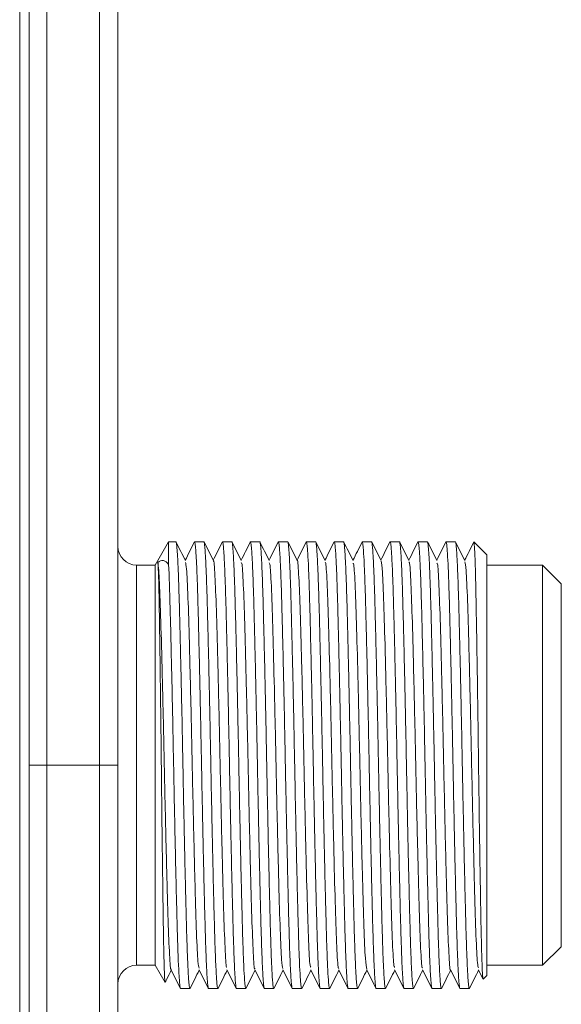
# Model space of a CAD drawing. Header units: millimetres. Extents: x 0 to 420, y 0 to 297.
# Tile 43 of 81: x 142 to 149, y 238 to 252. Entities that reach past the tile are written whole.
import ezdxf

# ---------------------------------------------------------------- set-up
doc = ezdxf.new("R2010")
doc.units = ezdxf.units.MM

msp = doc.modelspace()

# ---------------------------------------------------------------- linework, layer by layer
at = {"color": 7, "linetype": 'Continuous', "lineweight": 15}
for p, q in [((142.04773089, 262.37122325), (142.04773089, 234.37122325)), ((142.17273089, 262.37122325), (142.17273089, 234.37122325)), ((142.41186342, 255.19622005), (142.41186342, 241.54622005)), ((143.12058963, 255.19622005), (143.12058963, 241.54622005)), ((143.36622652, 241.54622005), (143.36622652, 255.19622005)), ((144.04664848, 244.54622005), (143.86622652, 244.23372005)), ((144.14435216, 244.54622005), (144.04664848, 244.54622005)), ((144.04664848, 244.24001757), (144.04664848, 244.54622005)), ((144.51935216, 244.54622005), (144.39435216, 244.54622005)), ((144.89435216, 244.54622005), (144.76935216, 244.54622005)), ((145.26935216, 244.54622005), (145.14435216, 244.54622005)), ((145.64435216, 244.54622005), (145.51935216, 244.54622005)), ((146.01935216, 244.54622005), (145.89435216, 244.54622005)), ((146.39435216, 244.54622005), (146.26935216, 244.54622005)), ((146.76935216, 244.54622005), (146.64435216, 244.54622005)), ((147.14435216, 244.54622005), (147.01935216, 244.54622005)), ((147.51935216, 244.54622005), (147.39435216, 244.54622005)), ((147.89435216, 244.54622005), (147.76935216, 244.54622005)), ((148.31622716, 244.37122005), (148.1433105, 244.54413672)), ((148.31622716, 244.37122005), (148.31622716, 238.72122005)), ((143.86622652, 244.23372005), (143.61622652, 244.23372005)), ((143.86622652, 244.23372005), (143.86622652, 238.85872005)), ((149.06622652, 244.23372005), (148.31622716, 244.23372005)), ((149.31622652, 243.98372005), (149.06622652, 244.23372005)), ((149.06622652, 238.85872005), (149.06622652, 244.23372005)), ((149.31622652, 239.10872005), (149.31622652, 243.98372005)), ((143.12058963, 241.54622005), (142.41186342, 241.54622005)), ((143.12058963, 241.54622005), (143.36622652, 241.54622005)), ((149.06622652, 238.85872005), (149.31622652, 239.10872005)), ((143.61622652, 238.85872005), (143.86622652, 238.85872005)), ((143.86622652, 238.85872005), (143.99852678, 238.62956928)), ((148.31622716, 238.85872005), (149.06622652, 238.85872005)), ((148.20447908, 238.79859848), (148.26504328, 238.67757123)), ((148.31622716, 238.72122005), (148.2683105, 238.67330338)), ((144.20685216, 238.54622005), (144.33185216, 238.54622005)), ((144.58185216, 238.54622005), (144.70685216, 238.54622005)), ((144.95685216, 238.54622005), (145.08185216, 238.54622005)), ((145.33185216, 238.54622005), (145.45685216, 238.54622005)), ((145.70685216, 238.54622005), (145.83185216, 238.54622005)), ((146.08185216, 238.54622005), (146.20685216, 238.54622005)), ((146.45685216, 238.54622005), (146.58185216, 238.54622005)), ((146.83185216, 238.54622005), (146.95685216, 238.54622005)), ((147.20685216, 238.54622005), (147.33185216, 238.54622005)), ((147.58185216, 238.54622005), (147.70685216, 238.54622005)), ((147.95685216, 238.54622005), (148.08185216, 238.54622005))]:
    msp.add_line(p, q, dxfattribs=at)
at = {"color": 8, "linetype": 'Continuous', "lineweight": 15}
for p, q in [((143.61622652, 244.23372005), (143.61622652, 238.85872005)), ((142.41186342, 241.54622005), (142.17273089, 241.54622005)), ((142.41186342, 241.54622005), (142.41186342, 236.55050766)), ((143.12058963, 236.56287852), (143.12058963, 241.54622005))]:
    msp.add_line(p, q, dxfattribs=at)
at = {"color": 7, "linetype": 'Continuous', "lineweight": 15}
for centre, start, end in [((143.61622652, 244.48372005), 180.00000357, 270), ((143.61622652, 238.60872005), 90, 179.99999643)]:
    msp.add_arc(centre, 0.25, start, end, dxfattribs=at)
for points, knots in [([(144.33396213, 238.54959515), (144.33325882, 238.54814296), (144.33065671, 238.54277013), (144.32613588, 238.55677458), (144.32050977, 238.59832342), (144.31340775, 238.68268241), (144.30648448, 238.80433836), (144.29963306, 238.96457124), (144.29284911, 239.14918292), (144.28634013, 239.3688398), (144.27991562, 239.61838376), (144.27324658, 239.88612263), (144.26639431, 240.17890337), (144.25950285, 240.48960697), (144.25263367, 240.81026969), (144.24584574, 241.14317098), (144.23933677, 241.48001442), (144.23297632, 241.81744628), (144.22623852, 242.15291235), (144.219401, 242.47788418), (144.21251421, 242.7940074), (144.20562199, 243.09420163), (144.19889242, 243.37066317), (144.1923247, 243.62984686), (144.18596768, 243.86093), (144.17923652, 244.05769648), (144.17242453, 244.23069567), (144.1655017, 244.36654234), (144.15911559, 244.45506361), (144.1537567, 244.51105389), (144.14897294, 244.54174248), (144.14551295, 244.54509524), (144.14435216, 244.54622005)], [0, 0, 0, 0, 0.0115986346, 0.0429126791, 0.0745418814, 0.100622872, 0.1536709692, 0.1807015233, 0.2067825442, 0.2598307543, 0.2868614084, 0.3129416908, 0.3659883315, 0.3930181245, 0.4190988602, 0.4721464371, 0.4991767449, 0.5252571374, 0.5783040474, 0.6053340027, 0.6314142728, 0.6844608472, 0.7114906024, 0.7375715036, 0.7906194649, 0.81764998, 0.8437302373, 0.89677679, 0.9238065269, 0.942685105, 0.9807715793, 1, 1, 1, 1]), ([(144.27196071, 244.29335078), (144.25109283, 244.33505026), (144.20935587, 244.41845164), (144.16762261, 244.50185616), (144.14675538, 244.54355962)], [0, 0, 0, 0, 0.4999855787, 1, 1, 1, 1]), ([(144.39229164, 244.54425971), (144.37142377, 244.50255555), (144.33044459, 244.42065922), (144.2894616, 244.33876304), (144.26934842, 244.29857093)], [0, 0, 0, 0, 0.5092309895, 1, 1, 1, 1]), ([(144.39228092, 244.54290689), (144.39297132, 244.54432834), (144.39556052, 244.54965917), (144.40006855, 244.53565112), (144.40569419, 244.4941313), (144.41108012, 244.43012167), (144.41620899, 244.34986753), (144.42140976, 244.24853665), (144.426574, 244.12787922), (144.43163479, 243.98979594), (144.43660024, 243.83502274), (144.44143936, 243.66201343), (144.44629157, 243.47404738), (144.45295607, 243.20632272), (144.45981029, 242.91353587), (144.46670143, 242.60283329), (144.47357069, 242.28217032), (144.48035858, 241.94926913), (144.48686756, 241.61242568), (144.49322801, 241.27499382), (144.49996581, 240.93952775), (144.50680333, 240.61455592), (144.51369011, 240.2984327), (144.52058234, 239.99823847), (144.52731191, 239.72177692), (144.53387963, 239.46259324), (144.54023665, 239.2315101), (144.5469678, 239.03474362), (144.5537798, 238.86174443), (144.56070262, 238.72589776), (144.56708873, 238.63737649), (144.57244762, 238.58138621), (144.57723139, 238.55069762), (144.58069138, 238.54734486), (144.58185216, 238.54622005)], [0, 0, 0, 0, 0.0113871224, 0.0427048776, 0.074337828, 0.1004219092, 0.1266870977, 0.153523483, 0.1805572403, 0.2066413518, 0.2329065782, 0.2597430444, 0.2867769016, 0.3128602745, 0.3659132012, 0.3929461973, 0.4190300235, 0.4720838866, 0.4991173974, 0.5252008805, 0.5782540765, 0.6052872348, 0.6313705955, 0.6844234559, 0.7114564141, 0.7375404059, 0.7905946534, 0.8176283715, 0.8437117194, 0.8967645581, 0.923797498, 0.9426783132, 0.9807693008, 1, 1, 1, 1]), ([(144.70925078, 238.55005687), (144.70845125, 238.54837178), (144.70575293, 238.54268476), (144.70113587, 238.55669783), (144.69550982, 238.5983399), (144.68840754, 238.68267245), (144.68148585, 238.80434657), (144.67463071, 238.96455938), (144.66956943, 239.10264456), (144.66460412, 239.25741725), (144.65976496, 239.4304267), (144.65491276, 239.61839271), (144.64824826, 239.88611738), (144.64139403, 240.17890423), (144.6345029, 240.48960681), (144.62763364, 240.81026978), (144.62084575, 241.14317097), (144.61433676, 241.48001442), (144.60797632, 241.81744628), (144.60123852, 242.15291235), (144.594401, 242.47788418), (144.58751421, 242.7940074), (144.58062199, 243.09420163), (144.57389242, 243.37066317), (144.5673247, 243.62984686), (144.56096768, 243.86093), (144.55423652, 244.05769648), (144.54742453, 244.23069567), (144.5405017, 244.36654234), (144.53411559, 244.45506361), (144.5287567, 244.51105389), (144.52397294, 244.54174248), (144.52051295, 244.54509524), (144.51935216, 244.54622005)], [0, 0, 0, 0, 0.013163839, 0.0444268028, 0.0760044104, 0.1020428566, 0.1550044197, 0.1819908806, 0.2080293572, 0.2342486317, 0.2610381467, 0.2880247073, 0.3140624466, 0.3670225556, 0.3940082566, 0.4200464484, 0.4730074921, 0.4999937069, 0.5260315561, 0.5789919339, 0.605977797, 0.632015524, 0.6849755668, 0.71196123, 0.737999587, 0.7909610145, 0.8179474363, 0.8439851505, 0.8969451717, 0.9239308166, 0.9427785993, 0.9808029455, 1, 1, 1, 1]), ([(144.64668218, 244.2939265), (144.6258137, 244.3356279), (144.5840755, 244.41903321), (144.54234115, 244.5024392), (144.52147335, 244.54414344)], [0, 0, 0, 0, 0.4999850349, 1, 1, 1, 1]), ([(144.76715254, 244.54398821), (144.74628573, 244.50228572), (144.70535395, 244.4204832), (144.6644186, 244.33868238), (144.64435188, 244.29858319)], [0, 0, 0, 0, 0.5097947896, 1, 1, 1, 1]), ([(144.76714228, 244.54268513), (144.7678789, 244.54421735), (144.7705143, 244.54969927), (144.77506855, 244.5356892), (144.78069419, 244.49412303), (144.78608012, 244.43012372), (144.79120899, 244.34986697), (144.79640976, 244.2485368), (144.801574, 244.12787918), (144.80663479, 243.98979595), (144.81160024, 243.83502273), (144.81643936, 243.66201343), (144.82129157, 243.47404738), (144.82795607, 243.20632272), (144.83481029, 242.91353587), (144.84170143, 242.60283329), (144.84857069, 242.28217032), (144.85535858, 241.94926913), (144.86186756, 241.61242568), (144.86822801, 241.27499382), (144.87496581, 240.93952775), (144.88180333, 240.61455592), (144.88869011, 240.2984327), (144.89558234, 239.99823847), (144.90231191, 239.72177692), (144.90887963, 239.46259324), (144.91523665, 239.2315101), (144.9219678, 239.03474362), (144.9287798, 238.86174443), (144.93570262, 238.72589776), (144.94208873, 238.63737649), (144.94744762, 238.58138621), (144.95223139, 238.55069762), (144.95569138, 238.54734486), (144.95685216, 238.54622005)], [0, 0, 0, 0, 0.01214005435, 0.04343395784, 0.0750428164, 0.10110703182, 0.1273522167, 0.15416816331, 0.18118133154, 0.20724557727, 0.23349079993, 0.2603068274, 0.28732009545, 0.31338360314, 0.36639612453, 0.39340853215, 0.41947249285, 0.47248594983, 0.49949887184, 0.5255624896, 0.57857528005, 0.60558784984, 0.63165134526, 0.6846638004, 0.71167617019, 0.7377402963, 0.79075413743, 0.81776726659, 0.84383074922, 0.89684318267, 0.92385553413, 0.94272196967, 0.98078394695, 1, 1, 1, 1]), ([(145.08397189, 238.54961077), (145.08326533, 238.54815079), (145.08065996, 238.54276733), (145.07613587, 238.55677181), (145.07050982, 238.59832423), (145.06340754, 238.68268105), (145.05648585, 238.80434515), (145.04963071, 238.96455964), (145.04456943, 239.10264449), (145.03960412, 239.25741727), (145.03476496, 239.4304267), (145.02991276, 239.61839271), (145.02324826, 239.88611738), (145.01639403, 240.17890423), (145.0095029, 240.48960681), (145.00263364, 240.81026978), (144.99584575, 241.14317097), (144.98933676, 241.48001442), (144.98297632, 241.81744628), (144.97623852, 242.15291235), (144.969401, 242.47788418), (144.96251421, 242.7940074), (144.95562199, 243.09420163), (144.94889242, 243.37066317), (144.9423247, 243.62984686), (144.93596768, 243.86093), (144.92923652, 244.05769648), (144.92242453, 244.23069567), (144.9155017, 244.36654234), (144.90911559, 244.45506361), (144.9037567, 244.51105389), (144.89897294, 244.54174248), (144.89551295, 244.54509524), (144.89435216, 244.54622005)], [0, 0, 0, 0, 0.0116511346, 0.0429620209, 0.0745880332, 0.1006663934, 0.1537091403, 0.1807369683, 0.2068153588, 0.2330748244, 0.2599054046, 0.2869333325, 0.3130109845, 0.3660522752, 0.3930793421, 0.4191574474, 0.4721996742, 0.4992272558, 0.525305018, 0.5783465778, 0.605373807, 0.6314514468, 0.6844926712, 0.7115197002, 0.737597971, 0.7906405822, 0.817668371, 0.843745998, 0.8967872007, 0.9238142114, 0.9426908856, 0.9807735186, 1, 1, 1, 1]), ([(145.02167326, 244.29394388), (145.00080692, 244.33564111), (144.95907315, 244.41903777), (144.91734278, 244.50243602), (144.89647704, 244.54413625)], [0, 0, 0, 0, 0.4999867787, 1, 1, 1, 1]), ([(145.1419247, 244.54350612), (145.12105775, 244.50180327), (145.08020393, 244.42015644), (145.03934655, 244.33851298), (145.01935795, 244.29857065)], [0, 0, 0, 0, 0.5107713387, 1, 1, 1, 1]), ([(145.14191545, 244.54232229), (145.14272767, 244.5440386), (145.14543869, 244.54976728), (145.15006855, 244.53574842), (145.15569419, 244.49411018), (145.16108012, 244.4301269), (145.16620899, 244.34986609), (145.17140976, 244.24853704), (145.176574, 244.12787912), (145.18163479, 243.98979596), (145.18660024, 243.83502273), (145.19143936, 243.66201343), (145.19629157, 243.47404738), (145.20295607, 243.20632272), (145.20981029, 242.91353587), (145.21670143, 242.60283329), (145.22357069, 242.28217032), (145.23035858, 241.94926913), (145.23686756, 241.61242568), (145.24322801, 241.27499382), (145.24996581, 240.93952775), (145.25680333, 240.61455592), (145.26369011, 240.2984327), (145.27058234, 239.99823847), (145.27731191, 239.72177692), (145.28387963, 239.46259324), (145.29023665, 239.2315101), (145.2969678, 239.03474362), (145.3037798, 238.86174443), (145.31070262, 238.72589776), (145.31708873, 238.63737649), (145.32244762, 238.58138621), (145.32723139, 238.55069762), (145.33069138, 238.54734486), (145.33185216, 238.54622005)], [0, 0, 0, 0, 0.0133694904, 0.0446244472, 0.0761939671, 0.1022257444, 0.128438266, 0.155220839, 0.1822003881, 0.2082321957, 0.234444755, 0.2612274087, 0.2882070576, 0.314238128, 0.367184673, 0.3941634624, 0.4201949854, 0.4731424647, 0.5001217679, 0.5261529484, 0.579099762, 0.6060787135, 0.6321097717, 0.6850562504, 0.7120350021, 0.7380666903, 0.7910145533, 0.8179940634, 0.8440251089, 0.896971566, 0.9239502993, 0.9427932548, 0.9808078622, 1, 1, 1, 1]), ([(145.45901694, 238.54968283), (145.45829536, 238.54818685), (145.45567498, 238.5427543), (145.45113587, 238.55675947), (145.44550982, 238.59832685), (145.43840754, 238.68267962), (145.43148585, 238.80434539), (145.42463071, 238.96455959), (145.41956943, 239.1026445), (145.41460412, 239.25741727), (145.40976496, 239.4304267), (145.40491276, 239.61839271), (145.39824826, 239.88611738), (145.39139403, 240.17890423), (145.3845029, 240.48960681), (145.37763364, 240.81026978), (145.37084575, 241.14317097), (145.36433676, 241.48001442), (145.35797632, 241.81744628), (145.35123852, 242.15291235), (145.344401, 242.47788418), (145.33751421, 242.7940074), (145.33062199, 243.09420163), (145.32389242, 243.37066317), (145.3173247, 243.62984686), (145.31096768, 243.86093), (145.30423652, 244.05769648), (145.29742453, 244.23069567), (145.2905017, 244.36654234), (145.28411559, 244.45506361), (145.2787567, 244.51105389), (145.27397294, 244.54174248), (145.27051295, 244.54509524), (145.26935216, 244.54622005)], [0, 0, 0, 0, 0.0118958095, 0.0431989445, 0.0748171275, 0.1008890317, 0.1539186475, 0.1809397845, 0.207011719, 0.2332646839, 0.2600886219, 0.2871098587, 0.313181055, 0.3662092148, 0.393229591, 0.4193012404, 0.472330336, 0.4993512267, 0.5254225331, 0.578450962, 0.6054715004, 0.6315426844, 0.6845707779, 0.7115911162, 0.7376629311, 0.790692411, 0.8177135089, 0.8437846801, 0.896812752, 0.9238330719, 0.942705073, 0.9807782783, 1, 1, 1, 1]), ([(145.39693105, 244.29341509), (145.37606313, 244.33511479), (145.33432608, 244.4185166), (145.29259275, 244.50192131), (145.27172548, 244.54362488)], [0, 0, 0, 0, 0.49998553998, 1, 1, 1, 1]), ([(145.51723452, 244.54415031), (145.49636864, 244.50244982), (145.45540842, 244.42059072), (145.41444483, 244.33873308), (145.39434882, 244.29857518)], [0, 0, 0, 0, 0.5094179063, 1, 1, 1, 1]), ([(145.51722401, 244.54281585), (145.51793338, 244.54428261), (145.52054155, 244.54967549), (145.52506855, 244.53566694), (145.53069419, 244.49412787), (145.53608012, 244.43012252), (145.54120899, 244.3498673), (145.54640976, 244.24853671), (145.551574, 244.12787921), (145.55663479, 243.98979594), (145.56160024, 243.83502273), (145.56643936, 243.66201343), (145.57129157, 243.47404738), (145.57795607, 243.20632272), (145.58481029, 242.91353587), (145.59170143, 242.60283329), (145.59857069, 242.28217032), (145.60535858, 241.94926913), (145.61186756, 241.61242568), (145.61822801, 241.27499382), (145.62496581, 240.93952775), (145.63180333, 240.61455592), (145.63869011, 240.2984327), (145.64558234, 239.99823847), (145.65231191, 239.72177692), (145.65887963, 239.46259324), (145.66523665, 239.2315101), (145.6719678, 239.03474362), (145.6787798, 238.86174443), (145.68570262, 238.72589776), (145.69208873, 238.63737649), (145.69744762, 238.58138621), (145.70223139, 238.55069762), (145.70569138, 238.54734486), (145.70685216, 238.54622005)], [0, 0, 0, 0, 0.0116963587, 0.0430043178, 0.0746273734, 0.1007032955, 0.1269602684, 0.1537882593, 0.1808135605, 0.2068895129, 0.2331465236, 0.2599745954, 0.2869999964, 0.3130752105, 0.3661115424, 0.3931360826, 0.4192117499, 0.4722490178, 0.4992740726, 0.5253493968, 0.5783859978, 0.6054107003, 0.6314859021, 0.6845221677, 0.71154667, 0.7376225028, 0.790660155, 0.8176854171, 0.8437606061, 0.89679685, 0.923821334, 0.9426962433, 0.9807753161, 1, 1, 1, 1]), ([(145.83421773, 238.55000401), (145.83342922, 238.54834587), (145.83074192, 238.54269478), (145.82613587, 238.5567063), (145.82050982, 238.59833811), (145.81340754, 238.68267343), (145.80648585, 238.8043464), (145.79963071, 238.96455941), (145.79456943, 239.10264455), (145.78960412, 239.25741726), (145.78476496, 239.4304267), (145.77991276, 239.61839271), (145.77324826, 239.88611738), (145.76639403, 240.17890423), (145.7595029, 240.48960681), (145.75263364, 240.81026978), (145.74584575, 241.14317097), (145.73933676, 241.48001442), (145.73297632, 241.81744628), (145.72623852, 242.15291235), (145.719401, 242.47788418), (145.71251421, 242.7940074), (145.70562199, 243.09420163), (145.69889242, 243.37066317), (145.6923247, 243.62984686), (145.68596768, 243.86093), (145.67923652, 244.05769648), (145.67242453, 244.23069567), (145.6655017, 244.36654234), (145.65911559, 244.45506361), (145.6537567, 244.51105389), (145.64897294, 244.54174248), (145.64551295, 244.54509524), (145.64435216, 244.54622005)], [0, 0, 0, 0, 0.0129848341, 0.0442534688, 0.0758368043, 0.1018799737, 0.1548511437, 0.1818424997, 0.2078856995, 0.23410973, 0.2609041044, 0.2878955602, 0.3139380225, 0.3669077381, 0.3938983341, 0.419941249, 0.4729118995, 0.4999030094, 0.5259455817, 0.5789155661, 0.6059063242, 0.6319487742, 0.6849184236, 0.7119089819, 0.7379520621, 0.7909230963, 0.8179144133, 0.8439568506, 0.8969264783, 0.9239170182, 0.9427682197, 0.9807994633, 1, 1, 1, 1]), ([(145.77165864, 244.29397223), (145.75079007, 244.33567382), (145.70905168, 244.41907952), (145.66731715, 244.50248566), (145.64644926, 244.54418999)], [0, 0, 0, 0, 0.4999849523, 1, 1, 1, 1]), ([(145.89228232, 244.54424206), (145.87141444, 244.50253783), (145.83043978, 244.42065047), (145.78946132, 244.33876333), (145.76935268, 244.29858031)], [0, 0, 0, 0, 0.5092876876, 1, 1, 1, 1]), ([(145.89227163, 244.54289202), (145.89296513, 244.54432079), (145.89555743, 244.54966154), (145.90006846, 244.53565742), (145.90569451, 244.49411817), (145.91279679, 244.40975778), (145.91971848, 244.28809516), (145.92657361, 244.12788042), (145.93163489, 243.98979562), (145.93660021, 243.83502282), (145.94143937, 243.6620134), (145.94629156, 243.47404738), (145.95295607, 243.20632272), (145.95981029, 242.91353587), (145.96670143, 242.60283329), (145.97357069, 242.28217032), (145.98035858, 241.94926913), (145.98686756, 241.61242568), (145.99322801, 241.27499382), (145.99996581, 240.93952775), (146.00680333, 240.61455592), (146.01369011, 240.2984327), (146.02058234, 239.99823847), (146.02731191, 239.72177692), (146.03387963, 239.46259324), (146.04023665, 239.2315101), (146.0469678, 239.03474362), (146.0537798, 238.86174443), (146.06070262, 238.72589776), (146.06708873, 238.63737649), (146.07244762, 238.58138621), (146.07723139, 238.55069762), (146.08069138, 238.54734486), (146.08185216, 238.54622005)], [0, 0, 0, 0, 0.0114381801, 0.0427558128, 0.0743886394, 0.1004726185, 0.1535267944, 0.1805604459, 0.2066444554, 0.232909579, 0.2597459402, 0.2867796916, 0.3128629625, 0.3659156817, 0.392948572, 0.4190322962, 0.4720859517, 0.4991193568, 0.5252027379, 0.5782557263, 0.6052887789, 0.6313720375, 0.6844246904, 0.7114575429, 0.7375414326, 0.7905954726, 0.817629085, 0.8437123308, 0.8967649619, 0.9237977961, 0.9426785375, 0.980769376, 1, 1, 1, 1]), ([(146.20894806, 238.54957265), (146.20824944, 238.54813166), (146.20565202, 238.54277417), (146.20113587, 238.55677841), (146.19550982, 238.59832283), (146.18840754, 238.68268182), (146.18148585, 238.80434502), (146.17463071, 238.96455966), (146.16956943, 239.10264449), (146.16460412, 239.25741727), (146.15976496, 239.4304267), (146.15491276, 239.61839272), (146.14824826, 239.88611738), (146.14139403, 240.17890423), (146.1345029, 240.48960681), (146.12763364, 240.81026978), (146.12084575, 241.14317097), (146.11433676, 241.48001442), (146.10797632, 241.81744628), (146.10123852, 242.15291235), (146.094401, 242.47788418), (146.08751421, 242.7940074), (146.08062199, 243.09420163), (146.07389242, 243.37066317), (146.0673247, 243.62984686), (146.06096768, 243.86093), (146.05423652, 244.05769648), (146.04742453, 244.23069567), (146.0405017, 244.36654234), (146.03411559, 244.45506361), (146.0287567, 244.51105389), (146.02397294, 244.54174248), (146.02051295, 244.54509524), (146.01935216, 244.54622005)], [0, 0, 0, 0, 0.0115216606, 0.0428366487, 0.074466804, 0.1005485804, 0.153598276, 0.1806296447, 0.2067114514, 0.2329743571, 0.2598084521, 0.2868399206, 0.3129209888, 0.3659692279, 0.3929998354, 0.4190813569, 0.4721305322, 0.4991616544, 0.5252428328, 0.5782913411, 0.6053221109, 0.6314031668, 0.6844513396, 0.7114819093, 0.7375635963, 0.790613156, 0.8176444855, 0.8437255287, 0.8967736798, 0.9238042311, 0.9426833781, 0.9807709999, 1, 1, 1, 1]), ([(146.14673329, 244.29382559), (146.1258675, 244.33552159), (146.08413484, 244.41891572), (146.04240548, 244.5023121), (146.02154027, 244.54401136)], [0, 0, 0, 0, 0.4999872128, 1, 1, 1, 1]), ([(146.26714642, 244.54397587), (146.2462797, 244.50227354), (146.20535005, 244.42047529), (146.16441687, 244.33867881), (146.14435222, 244.29858377)], [0, 0, 0, 0, 0.5098194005, 1, 1, 1, 1]), ([(146.26713619, 244.54267538), (146.26787484, 244.54421244), (146.27051228, 244.54970076), (146.27506846, 244.53569447), (146.28069451, 244.49411032), (146.28779679, 244.40976209), (146.29471848, 244.28809445), (146.30157361, 244.12788055), (146.30663489, 243.98979558), (146.31160021, 243.83502283), (146.31643937, 243.6620134), (146.32129156, 243.47404738), (146.32795607, 243.20632272), (146.33481029, 242.91353587), (146.34170143, 242.60283329), (146.34857069, 242.28217032), (146.35535858, 241.94926913), (146.36186756, 241.61242568), (146.36822801, 241.27499382), (146.37496581, 240.93952775), (146.38180333, 240.61455592), (146.38869011, 240.2984327), (146.39558234, 239.99823847), (146.40231191, 239.72177692), (146.40887963, 239.46259324), (146.41523665, 239.2315101), (146.4219678, 239.03474362), (146.4287798, 238.86174443), (146.43570262, 238.72589776), (146.44208873, 238.63737649), (146.44744762, 238.58138621), (146.45223139, 238.55069762), (146.45569138, 238.54734486), (146.45685216, 238.54622005)], [0, 0, 0, 0, 0.012173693, 0.0434680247, 0.0750773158, 0.1011418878, 0.1541565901, 0.1811701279, 0.2072347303, 0.2334803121, 0.2602967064, 0.2873103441, 0.3133742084, 0.3663874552, 0.3934002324, 0.4194645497, 0.472478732, 0.4994920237, 0.525555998, 0.5785695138, 0.6055824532, 0.6316463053, 0.6846594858, 0.7116722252, 0.7377367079, 0.7907512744, 0.8177647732, 0.8438286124, 0.8968417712, 0.9238544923, 0.942721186, 0.980783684, 1, 1, 1, 1]), ([(146.58408839, 238.54979712), (146.583343, 238.54824369), (146.58069881, 238.54273308), (146.57613578, 238.55674382), (146.57051013, 238.5983186), (146.56512421, 238.662316), (146.55999533, 238.74257323), (146.55479456, 238.84390327), (146.54963032, 238.96456092), (146.54456954, 239.10264415), (146.53960409, 239.25741737), (146.53476497, 239.43042667), (146.52991276, 239.61839272), (146.52324826, 239.88611737), (146.51639403, 240.17890423), (146.5095029, 240.48960681), (146.50263364, 240.81026978), (146.49584575, 241.14317097), (146.48933676, 241.48001442), (146.48297632, 241.81744628), (146.47623852, 242.15291235), (146.469401, 242.47788418), (146.46251421, 242.7940074), (146.45562199, 243.09420163), (146.44889242, 243.37066317), (146.4423247, 243.62984686), (146.43596768, 243.86093), (146.42923652, 244.05769648), (146.42242453, 244.23069567), (146.4155017, 244.36654234), (146.40911559, 244.45506361), (146.4037567, 244.51105389), (146.39897294, 244.54174248), (146.39551295, 244.54509524), (146.39435216, 244.54622005)], [0, 0, 0, 0, 0.0122830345, 0.0435724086, 0.0751766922, 0.1012371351, 0.1274785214, 0.1542905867, 0.1812998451, 0.2073603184, 0.2336017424, 0.2604138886, 0.2874232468, 0.3134829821, 0.3664878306, 0.3934963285, 0.4195565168, 0.4725623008, 0.499571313, 0.5256311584, 0.5786362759, 0.605644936, 0.631704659, 0.6847094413, 0.7117179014, 0.737778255, 0.7907844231, 0.8177936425, 0.8438533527, 0.8968581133, 0.9238665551, 0.9427302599, 0.9807867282, 1, 1, 1, 1]), ([(146.52189487, 244.29349257), (146.50102698, 244.33519235), (146.45929, 244.41859431), (146.41755672, 244.5019989), (146.39668949, 244.54370239)], [0, 0, 0, 0, 0.4999855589, 1, 1, 1, 1]), ([(146.64192241, 244.54350104), (146.62105556, 244.50179842), (146.58020182, 244.42015179), (146.53934453, 244.33850858), (146.5193559, 244.29856624)], [0, 0, 0, 0, 0.5107696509, 1, 1, 1, 1]), ([(146.64191318, 244.54231865), (146.64272616, 244.54403675), (146.64543794, 244.54976765), (146.65006845, 244.53575252), (146.65569451, 244.49409803), (146.66279679, 244.40976884), (146.66971848, 244.28809334), (146.67657361, 244.12788076), (146.68163489, 243.98979553), (146.68660021, 243.83502285), (146.69143937, 243.6620134), (146.69629156, 243.47404739), (146.70295607, 243.20632272), (146.70981029, 242.91353587), (146.71670143, 242.60283329), (146.72357069, 242.28217032), (146.73035858, 241.94926913), (146.73686756, 241.61242568), (146.74322801, 241.27499382), (146.74996581, 240.93952775), (146.75680333, 240.61455592), (146.76369011, 240.2984327), (146.77058234, 239.99823847), (146.77731191, 239.72177692), (146.78387963, 239.46259324), (146.79023665, 239.2315101), (146.7969678, 239.03474362), (146.8037798, 238.86174443), (146.81070262, 238.72589776), (146.81708873, 238.63737649), (146.82244762, 238.58138621), (146.82723139, 238.55069762), (146.83069138, 238.54734486), (146.83185216, 238.54622005)], [0, 0, 0, 0, 0.0133824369, 0.0446384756, 0.0762090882, 0.1022417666, 0.155191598, 0.182172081, 0.2082047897, 0.2344182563, 0.2612018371, 0.2881824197, 0.3142143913, 0.3671627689, 0.3941424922, 0.4201749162, 0.4731242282, 0.5001044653, 0.5261365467, 0.5790851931, 0.6060650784, 0.6320970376, 0.6850453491, 0.7120250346, 0.7380576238, 0.7910073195, 0.8179877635, 0.84401971, 0.8969679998, 0.923947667, 0.9427912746, 0.9808071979, 1, 1, 1, 1]), ([(146.95917962, 238.54994306), (146.95840382, 238.54831583), (146.95572922, 238.54270593), (146.95113578, 238.55671974), (146.94551013, 238.59832383), (146.94012421, 238.6623147), (146.93499533, 238.74257359), (146.92979456, 238.84390317), (146.92463032, 238.96456095), (146.91956954, 239.10264414), (146.91460409, 239.25741737), (146.90976497, 239.43042667), (146.90491276, 239.61839272), (146.89824826, 239.88611737), (146.89139403, 240.17890423), (146.8845029, 240.48960681), (146.87763364, 240.81026978), (146.87084575, 241.14317097), (146.86433676, 241.48001442), (146.85797632, 241.81744628), (146.85123852, 242.15291235), (146.844401, 242.47788418), (146.83751421, 242.7940074), (146.83062199, 243.09420163), (146.82389242, 243.37066317), (146.8173247, 243.62984686), (146.81096768, 243.86093), (146.80423652, 244.05769648), (146.79742453, 244.23069567), (146.7905017, 244.36654234), (146.78411559, 244.45506361), (146.7787567, 244.51105389), (146.77397294, 244.54174248), (146.77051295, 244.54509524), (146.76935216, 244.54622005)], [0, 0, 0, 0, 0.0127777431, 0.0440514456, 0.0756398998, 0.1016872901, 0.1279155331, 0.1547141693, 0.1817098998, 0.2077573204, 0.2339856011, 0.2607843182, 0.2877801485, 0.3138268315, 0.366805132, 0.3938001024, 0.4198472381, 0.4728264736, 0.4998219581, 0.5258687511, 0.5788473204, 0.6058424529, 0.6318891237, 0.6848673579, 0.7118622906, 0.7379095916, 0.790889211, 0.8178849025, 0.8439315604, 0.896909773, 0.9239046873, 0.9427589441, 0.9807963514, 1, 1, 1, 1]), ([(146.89663552, 244.29401674), (146.87576691, 244.33571839), (146.83402845, 244.41912422), (146.79229386, 244.50253029), (146.77142594, 244.54423458)], [0, 0, 0, 0, 0.4999849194, 1, 1, 1, 1]), ([(147.01725655, 244.54419285), (146.99639046, 244.50249197), (146.95542395, 244.42062045), (146.91445403, 244.33875012), (146.89435195, 244.29858006)], [0, 0, 0, 0, 0.5093453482, 1, 1, 1, 1]), ([(147.01724597, 244.54285099), (147.01794802, 244.54430017), (147.02054888, 244.54966888), (147.02506846, 244.53566455), (147.03069451, 244.49411666), (147.03779679, 244.40975861), (147.04471848, 244.28809502), (147.05157361, 244.12788045), (147.05663489, 243.98979561), (147.06160021, 243.83502283), (147.06643937, 243.6620134), (147.07129156, 243.47404738), (147.07795607, 243.20632272), (147.08481029, 242.91353587), (147.09170143, 242.60283329), (147.09857069, 242.28217032), (147.10535858, 241.94926913), (147.11186756, 241.61242568), (147.11822801, 241.27499382), (147.12496581, 240.93952775), (147.13180333, 240.61455592), (147.13869011, 240.2984327), (147.14558234, 239.99823847), (147.15231191, 239.72177692), (147.15887963, 239.46259324), (147.16523665, 239.2315101), (147.1719678, 239.03474362), (147.1787798, 238.86174443), (147.18570262, 238.72589776), (147.19208873, 238.63737649), (147.19744762, 238.58138621), (147.20223139, 238.55069762), (147.20569138, 238.54734486), (147.20685216, 238.54622005)], [0, 0, 0, 0, 0.0115775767, 0.0428907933, 0.0745191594, 0.1005994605, 0.1536461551, 0.1806759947, 0.206756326, 0.233017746, 0.2598503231, 0.2868802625, 0.3129598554, 0.3660050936, 0.393034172, 0.4191142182, 0.4721603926, 0.4991899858, 0.5252696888, 0.5783151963, 0.605344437, 0.6314240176, 0.6844691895, 0.7114982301, 0.7375784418, 0.7906250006, 0.817654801, 0.8437343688, 0.8967795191, 0.9238085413, 0.9426866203, 0.9807720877, 1, 1, 1, 1]), ([(147.33392578, 238.54953701), (147.33323459, 238.54811368), (147.3306446, 238.54278025), (147.32613577, 238.55678831), (147.32051013, 238.59830895), (147.31512421, 238.66231839), (147.30999533, 238.74257258), (147.30479456, 238.84390345), (147.29963032, 238.96456088), (147.29456954, 239.10264416), (147.28960409, 239.25741736), (147.28476497, 239.43042667), (147.27991276, 239.61839272), (147.27324826, 239.88611737), (147.26639403, 240.17890423), (147.2595029, 240.48960681), (147.25263364, 240.81026978), (147.24584575, 241.14317097), (147.23933676, 241.48001442), (147.23297632, 241.81744628), (147.22623852, 242.15291235), (147.219401, 242.47788418), (147.21251421, 242.7940074), (147.20562199, 243.09420163), (147.19889242, 243.37066317), (147.1923247, 243.62984686), (147.18596768, 243.86093), (147.17923652, 244.05769648), (147.17242453, 244.23069567), (147.1655017, 244.36654234), (147.15911559, 244.45506361), (147.1537567, 244.51105389), (147.14897294, 244.54174248), (147.14551295, 244.54509524), (147.14435216, 244.54622005)], [0, 0, 0, 0, 0.0114000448, 0.0427173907, 0.0743499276, 0.1004336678, 0.126698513, 0.1535345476, 0.1805679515, 0.206651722, 0.2329166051, 0.2597527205, 0.2867862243, 0.3128692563, 0.3659214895, 0.3929541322, 0.4190376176, 0.4720907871, 0.4991239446, 0.5252070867, 0.5782595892, 0.6052923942, 0.6313754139, 0.6844275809, 0.7114601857, 0.7375438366, 0.7905973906, 0.8176307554, 0.8437137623, 0.8967659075, 0.923798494, 0.9426790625, 0.9807695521, 1, 1, 1, 1]), ([(147.27181008, 244.29367), (147.25094461, 244.33536503), (147.20921264, 244.41875717), (147.16748389, 244.50215225), (147.14661899, 244.54385084)], [0, 0, 0, 0, 0.4999874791, 1, 1, 1, 1]), ([(147.39227233, 244.54422305), (147.37140444, 244.50251878), (147.33043307, 244.42063791), (147.2894579, 244.33875734), (147.26935256, 244.2985809)], [0, 0, 0, 0, 0.5093286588, 1, 1, 1, 1]), ([(147.39226166, 244.54287608), (147.39295848, 244.54431278), (147.39555411, 244.54966438), (147.40006846, 244.53566019), (147.40569451, 244.49411758), (147.41279679, 244.4097581), (147.41971848, 244.2880951), (147.42657361, 244.12788043), (147.43163489, 243.98979561), (147.43660021, 243.83502282), (147.44143937, 243.6620134), (147.44629156, 243.47404738), (147.45295607, 243.20632272), (147.45981029, 242.91353587), (147.46670143, 242.60283329), (147.47357069, 242.28217032), (147.48035858, 241.94926913), (147.48686756, 241.61242568), (147.49322801, 241.27499382), (147.49996581, 240.93952775), (147.50680333, 240.61455592), (147.51369011, 240.2984327), (147.52058234, 239.99823847), (147.52731191, 239.72177692), (147.53387963, 239.46259324), (147.54023665, 239.2315101), (147.5469678, 239.03474362), (147.5537798, 238.86174443), (147.56070262, 238.72589776), (147.56708873, 238.63737649), (147.57244762, 238.58138621), (147.57723139, 238.55069762), (147.58069138, 238.54734486), (147.58185216, 238.54622005)], [0, 0, 0, 0, 0.011492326, 0.0428082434, 0.0744393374, 0.1005218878, 0.1535731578, 0.1806053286, 0.2066879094, 0.2329515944, 0.2597864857, 0.2868187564, 0.3129005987, 0.365950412, 0.3929818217, 0.4190641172, 0.4721148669, 0.4991467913, 0.5252287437, 0.5782788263, 0.6053103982, 0.6313922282, 0.6844419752, 0.711473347, 0.7375558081, 0.7906069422, 0.8176390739, 0.843720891, 0.8967706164, 0.9238019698, 0.9426816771, 0.9807704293, 1, 1, 1, 1]), ([(147.7091654, 238.54992031), (147.70839434, 238.54830462), (147.70572448, 238.5427102), (147.70113578, 238.55672345), (147.69551013, 238.59832302), (147.69012421, 238.6623149), (147.68499533, 238.74257353), (147.67979456, 238.84390319), (147.67463032, 238.96456094), (147.66956954, 239.10264415), (147.66460409, 239.25741737), (147.65976497, 239.43042667), (147.65491276, 239.61839272), (147.64824826, 239.88611737), (147.64139403, 240.17890423), (147.6345029, 240.48960681), (147.62763364, 240.81026978), (147.62084575, 241.14317097), (147.61433676, 241.48001442), (147.60797632, 241.81744628), (147.60123852, 242.15291235), (147.594401, 242.47788418), (147.58751421, 242.7940074), (147.58062199, 243.09420163), (147.57389242, 243.37066317), (147.5673247, 243.62984686), (147.56096768, 243.86093), (147.55423652, 244.05769648), (147.54742453, 244.23069567), (147.5405017, 244.36654234), (147.53411559, 244.45506361), (147.5287567, 244.51105389), (147.52397294, 244.54174248), (147.52051295, 244.54509524), (147.51935216, 244.54622005)], [0, 0, 0, 0, 0.0127006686, 0.0439768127, 0.0755677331, 0.101617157, 0.1278474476, 0.1546481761, 0.1816460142, 0.2076954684, 0.2339257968, 0.2607266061, 0.287724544, 0.3137732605, 0.3667556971, 0.3937527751, 0.4198019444, 0.472785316, 0.4997829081, 0.5258317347, 0.5788144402, 0.6058116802, 0.6318603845, 0.6848427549, 0.711839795, 0.7378891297, 0.7908728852, 0.8178706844, 0.8439193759, 0.8969017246, 0.9238987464, 0.9427544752, 0.9807948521, 1, 1, 1, 1]), ([(147.64685425, 244.29357831), (147.62598646, 244.33527801), (147.58424967, 244.41867983), (147.54251658, 244.502084), (147.52164943, 244.54378728)], [0, 0, 0, 0, 0.4999856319, 1, 1, 1, 1]), ([(147.76712709, 244.54393666), (147.74626026, 244.50223409), (147.70533665, 244.42044783), (147.66440947, 244.33866346), (147.64435095, 244.2985807)], [0, 0, 0, 0, 0.5098971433, 1, 1, 1, 1]), ([(147.76711693, 244.54264457), (147.76786199, 244.54419714), (147.77050586, 244.54970643), (147.77506844, 244.53569956), (147.78069456, 244.49410947), (147.78779658, 244.40976165), (147.79471984, 244.28810109), (147.80157127, 244.12786897), (147.80835522, 243.94325712), (147.81486419, 243.72360031), (147.82128871, 243.47405634), (147.82795775, 243.20631747), (147.83481002, 242.91353673), (147.84170148, 242.60283313), (147.84857066, 242.28217041), (147.85535858, 241.94926911), (147.86186756, 241.61242568), (147.86822801, 241.27499381), (147.87496581, 240.93952775), (147.88180333, 240.61455592), (147.88869011, 240.2984327), (147.89558234, 239.99823847), (147.90231191, 239.72177692), (147.90887963, 239.46259324), (147.91523665, 239.2315101), (147.9219678, 239.03474362), (147.9287798, 238.86174443), (147.93570262, 238.72589776), (147.94208873, 238.63737649), (147.94744762, 238.58138621), (147.95223139, 238.55069762), (147.95569138, 238.54734486), (147.95685216, 238.54622005)], [0, 0, 0, 0, 0.0122787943, 0.0435712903, 0.0751787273, 0.1012417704, 0.154253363, 0.1812653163, 0.2073283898, 0.2603400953, 0.2873521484, 0.3134144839, 0.366424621, 0.3934358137, 0.4194986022, 0.4725096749, 0.499521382, 0.5255838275, 0.5785942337, 0.6056055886, 0.6316679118, 0.6846779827, 0.7116891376, 0.7377520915, 0.7907635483, 0.8177754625, 0.843837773, 0.8968478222, 0.9238589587, 0.9427245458, 0.9807848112, 1, 1, 1, 1]), ([(148.08416738, 238.55363094), (148.08339428, 238.55058694), (148.0806974, 238.53996824), (148.07614274, 238.55773311), (148.07050862, 238.5981039), (148.06512458, 238.66236916), (148.05999523, 238.7425586), (148.05479459, 238.84390726), (148.04963032, 238.96455989), (148.04456954, 239.10264442), (148.03960409, 239.25741729), (148.03476497, 239.43042669), (148.02991276, 239.61839272), (148.02324826, 239.88611738), (148.01639403, 240.17890423), (148.0095029, 240.48960681), (148.00263364, 240.81026978), (147.99584575, 241.14317097), (147.98933676, 241.48001442), (147.98297632, 241.81744628), (147.97623852, 242.15291235), (147.969401, 242.47788418), (147.96251421, 242.7940074), (147.95562199, 243.09420163), (147.94889242, 243.37066317), (147.9423247, 243.62984686), (147.93596768, 243.86093), (147.92923652, 244.05769648), (147.92242453, 244.23069567), (147.9155017, 244.36654234), (147.90911559, 244.45506361), (147.9037567, 244.51105389), (147.89897294, 244.54174248), (147.89551295, 244.54509524), (147.89435216, 244.54622005)], [0, 0, 0, 0, 0.0125703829, 0.0438506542, 0.0754457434, 0.1014986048, 0.1277323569, 0.154536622, 0.1815380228, 0.2075909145, 0.2338247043, 0.2606290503, 0.2876305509, 0.3136827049, 0.3666721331, 0.3936727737, 0.4197253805, 0.4727157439, 0.4997168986, 0.5257691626, 0.5787588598, 0.6057596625, 0.6318118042, 0.6848011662, 0.7118017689, 0.7378545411, 0.7908452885, 0.8178466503, 0.8438987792, 0.8968881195, 0.9238887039, 0.942746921, 0.9807923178, 1, 1, 1, 1]), ([(148.0216144, 244.29405698), (148.00074583, 244.33575857), (147.95900742, 244.41916426), (147.91727289, 244.50257005), (147.896405, 244.54427419)], [0, 0, 0, 0, 0.4999849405, 1, 1, 1, 1]), ([(148.14192295, 244.54350224), (148.12105623, 244.50179989), (148.0802026, 244.42015355), (148.03934545, 244.33851066), (148.01935683, 244.29856835)], [0, 0, 0, 0, 0.5107681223, 1, 1, 1, 1]), ([(148.1433105, 244.54413672), (148.14574914, 244.54169807), (148.14826401, 244.5205662), (148.1534482, 244.44099178), (148.15605919, 244.3833843), (148.15998286, 244.27175631), (148.16129311, 244.23029597), (148.16391838, 244.13871005), (148.16523994, 244.08828745), (148.16913575, 243.92671265), (148.17165733, 243.80498556), (148.17654977, 243.53399768), (148.17909324, 243.3829385), (148.18426423, 243.06427751), (148.18688661, 242.89587485), (148.19087694, 242.62950774), (148.19222308, 242.53794565), (148.19488116, 242.35376948), (148.19619764, 242.26086869), (148.20011005, 241.97978139), (148.20266936, 241.78923318), (148.20768369, 241.40155415), (148.21019288, 241.21090282), (148.21409878, 240.92957687), (148.21541705, 240.83657862), (148.21808714, 240.65217147), (148.21944379, 240.56046148), (148.22347714, 240.29366357), (148.22614349, 240.12498713), (148.23143094, 239.80582873), (148.23406666, 239.65472065), (148.23906428, 239.38402029), (148.2416046, 239.26273866), (148.24559584, 239.10252261), (148.24694929, 239.05287276), (148.24964393, 238.96310292), (148.25099272, 238.92266431), (148.25504359, 238.81448995), (148.25776823, 238.75953816), (148.26314673, 238.68756561), (148.26576503, 238.67075792), (148.2683105, 238.67330338)], [0, 0, 0, 0, 0.0625, 0.0625, 0.125, 0.125, 0.15625, 0.15625, 0.1875, 0.1875, 0.25, 0.25, 0.3125, 0.3125, 0.375, 0.375, 0.40625, 0.40625, 0.4375, 0.4375, 0.5, 0.5, 0.5625, 0.5625, 0.59375, 0.59375, 0.625, 0.625, 0.6875, 0.6875, 0.75, 0.75, 0.8125, 0.8125, 0.84375, 0.84375, 0.875, 0.875, 0.9375, 0.9375, 1, 1, 1, 1]), ([(144.07930426, 238.80979425), (144.07877251, 238.80737961), (144.07199665, 238.77661105), (144.0584064, 238.98010086), (144.03899245, 239.42353312), (144.02083874, 240.11060563), (144.00073432, 240.93186837), (143.98270524, 241.82073895), (143.96309915, 242.67953986), (143.9438818, 243.42473787), (143.92555587, 243.97951505), (143.91094677, 244.2086292), (143.9034459, 244.26226441), (143.90231092, 244.27038016)], [0, 0, 0, 0, 0.0092206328, 0.1174935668, 0.2257665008, 0.3325526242, 0.441515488, 0.5481590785, 0.656628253, 0.7646731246, 0.8716488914, 0.9805787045, 1, 1, 1, 1]), ([(143.99972865, 238.63559884), (143.99932729, 238.63301167), (143.99786315, 238.62357389), (143.99537592, 238.6471698), (143.99140464, 238.70666474), (143.98659746, 238.83766891), (143.98107348, 239.06137435), (143.9756134, 239.35779337), (143.97052265, 239.7121483), (143.96500054, 240.12157936), (143.95944797, 240.56475251), (143.95385976, 241.0370064), (143.9486047, 241.51607033), (143.94334368, 241.99903913), (143.93780482, 242.46065942), (143.9322047, 242.89609675), (143.9267254, 243.28555272), (143.92156366, 243.62754677), (143.91618231, 243.9045416), (143.91058104, 244.112819), (143.9059387, 244.22601216), (143.90320493, 244.25944637), (143.90231092, 244.27038015)], [0, 0, 0, 0, 0.0130793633, 0.0477123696, 0.0827205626, 0.1385037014, 0.1959045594, 0.2516876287, 0.3090946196, 0.3646470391, 0.421848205, 0.4767931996, 0.5333315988, 0.5882822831, 0.6448778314, 0.6990079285, 0.7547092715, 0.808816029, 0.8645230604, 0.918081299, 0.9732106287, 1, 1, 1, 1]), ([(144.45418924, 238.82209569), (144.44934447, 238.83941112), (144.43823284, 238.87912466), (144.41965089, 239.26428936), (144.40174896, 239.87921453), (144.38185157, 240.66831692), (144.36310216, 241.54622051), (144.34435276, 242.42412134), (144.32445534, 243.21323202), (144.30655353, 243.82812711), (144.28798621, 244.21308496), (144.27688836, 244.25279471), (144.27205748, 244.27008029)], [0, 0, 0, 0, 0.0816036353, 0.1871607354, 0.2904266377, 0.3958878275, 0.5001176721, 0.6043475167, 0.7098087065, 0.8130746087, 0.9186317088, 1, 1, 1, 1]), ([(144.8295259, 238.83239915), (144.8265409, 238.83127956), (144.81736061, 238.8278363), (144.80063148, 239.12092344), (144.78232709, 239.66555212), (144.76310394, 240.41348116), (144.74349941, 241.27154996), (144.72546993, 242.16060668), (144.70536556, 242.98184911), (144.68721208, 243.66881578), (144.66779715, 244.11269556), (144.65413747, 244.31608365), (144.64729356, 244.28458028), (144.64669291, 244.28181543)], [0, 0, 0, 0, 0.05074593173, 0.15606751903, 0.2594997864, 0.3639657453, 0.46884195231, 0.57195304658, 0.67730658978, 0.78055549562, 0.8852419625, 0.98992842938, 1, 1, 1, 1]), ([(145.20448822, 238.81820869), (145.20342537, 238.81410975), (145.19613555, 238.78599606), (145.18183881, 239.00444658), (145.1626318, 239.46976651), (145.14431602, 240.16970057), (145.12424677, 240.99916043), (145.10629925, 241.88933049), (145.08653744, 242.74102512), (145.0675385, 243.47756673), (145.04903798, 244.00318848), (145.03290212, 244.2754737), (145.02422388, 244.26420562), (145.02174144, 244.26098235)], [0, 0, 0, 0, 0.0179122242, 0.1228558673, 0.2273889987, 0.3308877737, 0.4362770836, 0.5393624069, 0.6444647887, 0.7487468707, 0.8524743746, 0.957799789, 1, 1, 1, 1]), ([(145.57925916, 238.81517767), (145.57388505, 238.83961936), (145.56220741, 238.89272985), (145.54320177, 239.30386795), (145.52530226, 239.93520738), (145.5052999, 240.73347282), (145.4867885, 241.61483482), (145.46779267, 242.48870648), (145.44802931, 243.26823908), (145.43008482, 243.86624938), (145.41195568, 244.22647853), (145.40138551, 244.25388113), (145.39705338, 244.26511193)], [0, 0, 0, 0, 0.0898861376, 0.1953178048, 0.2985547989, 0.4040823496, 0.508008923, 0.6124911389, 0.7177952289, 0.8210783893, 0.926669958, 1, 1, 1, 1]), ([(145.95419117, 238.83265015), (145.95083023, 238.83477034), (145.94126611, 238.84080372), (145.92411018, 239.15458317), (145.90596536, 239.71728913), (145.88653931, 240.47629041), (145.86711536, 241.34011088), (145.8489643, 242.22751083), (145.82885921, 243.04014082), (145.81083015, 243.71381855), (145.79122464, 244.13544789), (145.77822169, 244.32539789), (145.77182594, 244.29167333), (145.77169031, 244.29095817)], [0, 0, 0, 0, 0.05717434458, 0.16269927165, 0.26611613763, 0.37097290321, 0.47582966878, 0.57924653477, 0.68477146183, 0.78805029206, 0.89309710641, 0.9977330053, 1, 1, 1, 1]), ([(146.32959926, 238.82448333), (146.32802656, 238.81963978), (146.32024171, 238.79566424), (146.30527546, 239.03080931), (146.28629388, 239.51707486), (146.2677783, 240.22955269), (146.24777849, 241.066858), (146.22987306, 241.95758185), (146.20997755, 242.80231515), (146.19122421, 243.52706377), (146.17248868, 244.03315429), (146.1569628, 244.28605787), (146.14876854, 244.26812029), (146.14677642, 244.26375945)], [0, 0, 0, 0, 0.0265990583, 0.1316650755, 0.2359110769, 0.3396026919, 0.4448916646, 0.5478952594, 0.6530885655, 0.7570536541, 0.8610187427, 0.9662120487, 1, 1, 1, 1]), ([(146.70452275, 238.80510299), (146.69854949, 238.83797127), (146.68623394, 238.90573842), (146.66677278, 239.34480105), (146.64883473, 239.99215364), (146.62876199, 240.79923131), (146.61045056, 241.68350316), (146.59122956, 242.55275153), (146.57162349, 243.32221974), (146.55359797, 243.90285269), (146.53593456, 244.23939221), (146.52587007, 244.25555061), (146.52202238, 244.26172803)], [0, 0, 0, 0, 0.0990478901, 0.2042148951, 0.3073636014, 0.412817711, 0.5163801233, 0.6209775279, 0.7259856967, 0.8292265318, 0.9347126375, 1, 1, 1, 1]), ([(147.07915744, 238.83081028), (147.07531777, 238.83698626), (147.06526121, 238.85316186), (147.04760627, 239.18960433), (147.02958086, 239.77021573), (147.00997476, 240.53969), (146.99075377, 241.40893587), (146.97244233, 242.29321164), (146.95236963, 243.10027602), (146.93443144, 243.7476773), (146.91494114, 244.18722757), (146.9025976, 244.25506813), (146.89659623, 244.28805189)], [0, 0, 0, 0, 0.0651288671, 0.1705800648, 0.2737867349, 0.378760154, 0.4833229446, 0.5868510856, 0.6922702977, 0.7953848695, 0.9005170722, 1, 1, 1, 1]), ([(147.45429239, 238.82860246), (147.45234492, 238.82439159), (147.44419461, 238.8067688), (147.42871501, 239.05943697), (147.40998029, 239.56533594), (147.39122673, 240.29013629), (147.37133128, 241.13485388), (147.35342582, 242.02558837), (147.33342611, 242.86286633), (147.31491016, 243.57544199), (147.29592993, 244.06134175), (147.2810411, 244.29623897), (147.27333049, 244.27288597), (147.27183318, 244.26835109)], [0, 0, 0, 0, 0.0330945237, 0.1385029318, 0.242680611, 0.3468582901, 0.4522666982, 0.5554809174, 0.6609851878, 0.7648888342, 0.8693480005, 0.9746288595, 1, 1, 1, 1]), ([(147.82958572, 238.80184968), (147.8294262, 238.8010046), (147.82300674, 238.76699675), (147.80997987, 238.95684916), (147.79037413, 239.37865921), (147.77234513, 240.05228897), (147.75224003, 240.86493215), (147.73408897, 241.75232787), (147.714665, 242.61615223), (147.69523901, 243.37514221), (147.67709398, 243.93788919), (147.65992361, 244.25181319), (147.65034599, 244.25780044), (147.64697138, 244.25991001)], [0, 0, 0, 0, 0.0026647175, 0.1072343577, 0.2122146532, 0.315428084, 0.4208861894, 0.5242375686, 0.6290279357, 0.7338183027, 0.8371696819, 0.9426277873, 1, 1, 1, 1]), ([(148.20436279, 238.82624165), (148.19996135, 238.83755193), (148.18932252, 238.86489027), (148.17112011, 239.2260605), (148.15317486, 239.82423615), (148.1334117, 240.60372494), (148.11441583, 241.4776049), (148.09590439, 242.35897739), (148.07590221, 243.15719227), (148.05800203, 243.78872134), (148.03889328, 244.20145421), (148.02711761, 244.25470813), (148.0216449, 244.27945774)], [0, 0, 0, 0, 0.0743003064, 0.1795929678, 0.2825837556, 0.3875897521, 0.4917762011, 0.5954085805, 0.700637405, 0.8035821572, 0.9087153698, 1, 1, 1, 1]), ([(144.04664848, 244.24001757), (144.05357326, 244.09042727), (144.06033235, 243.88923432), (144.07271698, 243.42350512), (144.07954131, 243.14405981), (144.09340393, 242.53027105), (144.10042056, 242.19684549), (144.11021218, 241.6997354), (144.113253, 241.53634245), (144.11963224, 241.20611166), (144.12295927, 241.03946285), (144.13316109, 240.54554664), (144.14025473, 240.22489544), (144.15044239, 239.79710897), (144.15376243, 239.66327123), (144.16012409, 239.41751016), (144.16317405, 239.30519629), (144.17298842, 238.9931504), (144.18001197, 238.82488303), (144.19386837, 238.60129905), (144.20067961, 238.54622005), (144.20685216, 238.54622005)], [0, 0, 0, 0, 0.125, 0.125, 0.25, 0.25, 0.375, 0.375, 0.4375, 0.4375, 0.5, 0.5, 0.625, 0.625, 0.6875, 0.6875, 0.75, 0.75, 0.875, 0.875, 1, 1, 1, 1]), ([(143.36622652, 241.54622005), (143.36622652, 240.29088525), (143.36622652, 239.08687098), (143.36622652, 237.31155948), (143.36622652, 236.81284044), (143.36622652, 236.81284044)], [0, 0, 0, 0, 0.5, 0.5, 1, 1, 1, 1]), ([(144.00207154, 238.63442634), (144.00857743, 238.64742824), (144.03517022, 238.70057344), (144.06176545, 238.75371814), (144.08185419, 238.79386105)], [0, 0, 0, 0, 0.2446486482, 1, 1, 1, 1]), ([(144.07931982, 238.79892552), (144.10018768, 238.75722578), (144.1419246, 238.67382389), (144.18365781, 238.59041944), (144.20452501, 238.54871601)], [0, 0, 0, 0, 0.4999855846, 1, 1, 1, 1]), ([(144.33395156, 238.54825453), (144.35481754, 238.58995519), (144.39578359, 238.67182584), (144.43675304, 238.75369523), (144.45685478, 238.79386461)], [0, 0, 0, 0, 0.5093480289, 1, 1, 1, 1]), ([(144.45428494, 238.79899991), (144.47515135, 238.75730342), (144.51688527, 238.67390824), (144.55861578, 238.59050965), (144.5794816, 238.54880925)], [0, 0, 0, 0, 0.499986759, 1, 1, 1, 1]), ([(144.70924133, 238.5488497), (144.73010858, 238.59055324), (144.77097633, 238.6722281), (144.81184772, 238.7539), (144.83185, 238.79386987)], [0, 0, 0, 0, 0.510604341, 1, 1, 1, 1]), ([(144.82961782, 238.79833049), (144.85048575, 238.75663014), (144.89222282, 238.673227), (144.93395616, 238.58982367), (144.95482343, 238.54812079)], [0, 0, 0, 0, 0.4999854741, 1, 1, 1, 1]), ([(145.08396131, 238.54827333), (145.10482915, 238.58997763), (145.14579077, 238.67183923), (145.18675617, 238.75370029), (145.2068518, 238.79385732)], [0, 0, 0, 0, 0.5094488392, 1, 1, 1, 1]), ([(145.20449699, 238.798563), (145.22536528, 238.75686198), (145.2671031, 238.67345746), (145.30883711, 238.59005197), (145.32970473, 238.54834799)], [0, 0, 0, 0, 0.4999851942, 1, 1, 1, 1]), ([(145.45900656, 238.54836172), (145.47987204, 238.59006149), (145.52081983, 238.67189586), (145.5617709, 238.75372836), (145.58185482, 238.79386205)], [0, 0, 0, 0, 0.5095629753, 1, 1, 1, 1]), ([(145.5793021, 238.79896318), (145.60016999, 238.75726344), (145.64190697, 238.67386156), (145.68364023, 238.59045699), (145.70450746, 238.5487535)], [0, 0, 0, 0, 0.4999855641, 1, 1, 1, 1]), ([(145.83420812, 238.54877768), (145.85507537, 238.59048124), (145.8959547, 238.67217925), (145.93683768, 238.75387456), (145.95685153, 238.7938677)], [0, 0, 0, 0, 0.5104598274, 1, 1, 1, 1]), ([(145.9543093, 238.79894786), (145.97517548, 238.75725173), (146.01690893, 238.6738573), (146.05863902, 238.59045957), (146.07950461, 238.54875962)], [0, 0, 0, 0, 0.4999869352, 1, 1, 1, 1]), ([(146.20893741, 238.54822738), (146.22980531, 238.58993171), (146.2707755, 238.67181027), (146.3117495, 238.75368849), (146.33185366, 238.79386256)], [0, 0, 0, 0, 0.5093436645, 1, 1, 1, 1]), ([(146.32961777, 238.7983306), (146.35048584, 238.75662997), (146.39222321, 238.67322627), (146.43395681, 238.58982246), (146.45482422, 238.54811933)], [0, 0, 0, 0, 0.4999853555, 1, 1, 1, 1]), ([(146.58407828, 238.54850557), (146.60494322, 238.59020427), (146.64586625, 238.67198921), (146.68679245, 238.75377156), (146.7068521, 238.79385653)], [0, 0, 0, 0, 0.5098580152, 1, 1, 1, 1]), ([(146.70448769, 238.7985814), (146.72535589, 238.75688056), (146.76709353, 238.67347642), (146.80882738, 238.59007119), (146.82969491, 238.54836735)], [0, 0, 0, 0, 0.4999852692, 1, 1, 1, 1]), ([(146.95916984, 238.54869589), (146.98003703, 238.5903993), (147.02092981, 238.67212417), (147.06182623, 238.75384659), (147.0818536, 238.79386685)], [0, 0, 0, 0, 0.5102903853, 1, 1, 1, 1]), ([(147.07928552, 238.79899867), (147.10015342, 238.75729896), (147.14189042, 238.67389715), (147.18362371, 238.59049252), (147.20449096, 238.54878901)], [0, 0, 0, 0, 0.4999855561, 1, 1, 1, 1]), ([(147.33391506, 238.5481849), (147.35478297, 238.58988913), (147.39576025, 238.67178167), (147.43674134, 238.75367404), (147.45685258, 238.79386227)], [0, 0, 0, 0, 0.50925563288, 1, 1, 1, 1]), ([(147.45433771, 238.79888775), (147.47520365, 238.757192), (147.5169366, 238.67379834), (147.55866625, 238.5904015), (147.5795316, 238.548702)], [0, 0, 0, 0, 0.4999871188, 1, 1, 1, 1]), ([(147.7091556, 238.54866581), (147.73002076, 238.59036491), (147.77091835, 238.67209893), (147.81181915, 238.75382988), (147.83185316, 238.79386329)], [0, 0, 0, 0, 0.5101806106, 1, 1, 1, 1]), ([(147.82961561, 238.79833464), (147.85048381, 238.75663377), (147.89222145, 238.67322957), (147.93395528, 238.5898253), (147.95482282, 238.54812193)], [0, 0, 0, 0, 0.4999852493, 1, 1, 1, 1]), ([(148.08412851, 238.54860906), (148.10499558, 238.59031218), (148.14590137, 238.67206295), (148.18681076, 238.75381155), (148.20685124, 238.79385812)], [0, 0, 0, 0, 0.5101251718, 1, 1, 1, 1])]:
    msp.add_open_spline(points, degree=3, knots=knots, dxfattribs=at)
for points in [[(148.14122716, 244.54174327), (148.14192836, 244.54402548), (148.14262333, 244.54482389), (148.1433105, 244.54413672)], [(143.90231094, 244.27038019), (143.95135947, 244.31282899), (144.00003929, 244.30242159), (144.04664848, 244.24001757)]]:
    msp.add_open_spline(points, degree=3, dxfattribs=at)

doc.saveas('drawing.dxf')
